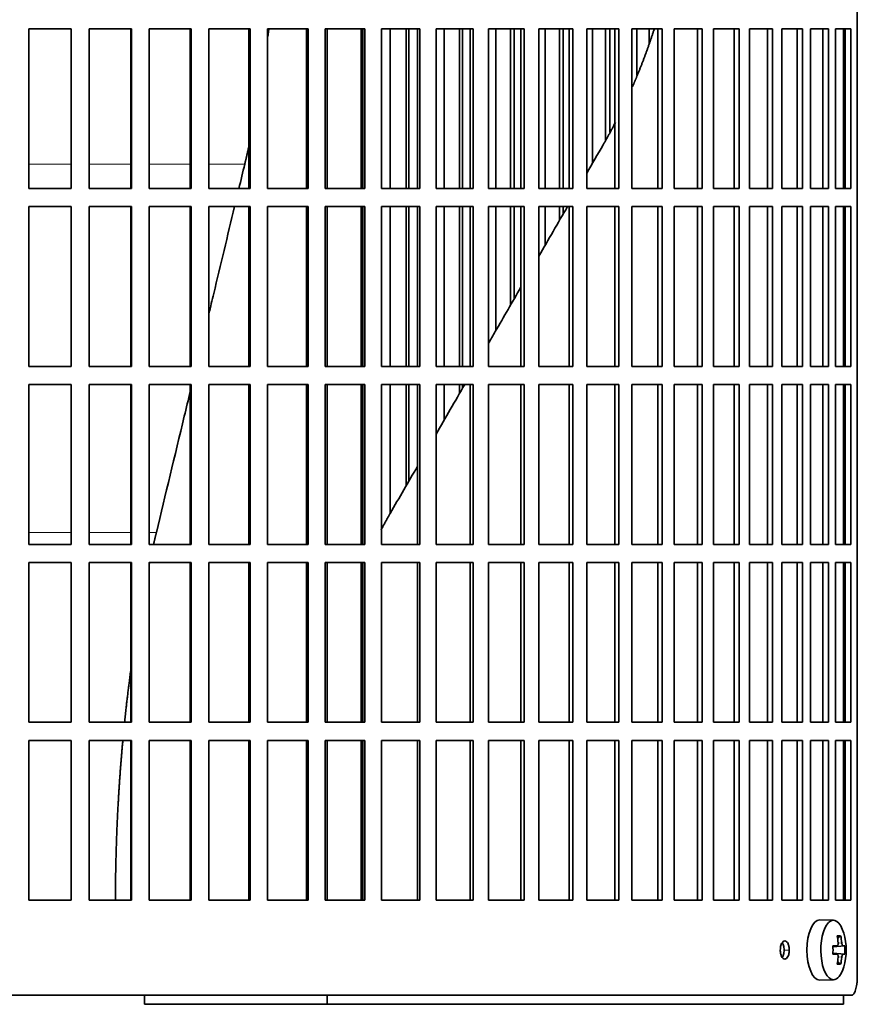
# Model space of a CAD drawing. Header units: millimetres. Extents: x 481 to 1373, y -1380 to 1448.
# Tile 17 of 28: x 1137 to 1276, y -95 to 68. Entities that reach past the tile are written whole.
import ezdxf

# ---------------------------------------------------------------- set-up
doc = ezdxf.new("R2010")
doc.units = ezdxf.units.MM
for name, color, linetype in [('M5X8_UNI7687', 7, 'Continuous'), ('VSI344-454_FILTR', 7, 'Continuous'), ('VSI344-454_SUPPO', 7, 'Continuous')]:
    doc.layers.add(name, color=color, linetype=linetype)

# ---------------------------------------------------------------- blocks, each defined once
blk = doc.blocks.new('SE3')
at = {"layer": 'M5X8_UNI7687', "color": 7, "linetype": 'Continuous', "lineweight": 35}
for p, q in [((1272.12, -81.02), (1269.86, -80.95)), ((1273.29, -83.62), (1272.78, -84.01)), ((1272.01, -85.31), (1272.68, -85.24)), ((1273.99, -85.26), (1272.02, -85.4)), ((1273.99, -86.64), (1272.02, -86.5)), ((1272.68, -86.66), (1272.01, -86.6)), ((1273.29, -88.29), (1272.78, -87.9)), ((1269.86, -90.95), (1272.12, -90.88))]:
    blk.add_line(p, q, dxfattribs=at)
at = {"layer": 'M5X8_UNI7687', "color": 4, "linetype": 'Continuous', "lineweight": 9}
for p, q in [((1272.88, -84.8), (1273.48, -84.74)), ((1272.01, -85.31), (1272.67, -85.24)), ((1273.69, -85.24), (1272.02, -85.4)), ((1272.02, -86.51), (1273.69, -86.66)), ((1272.67, -86.66), (1272.01, -86.6)), ((1273.48, -87.16), (1272.87, -87.1))]:
    blk.add_line(p, q, dxfattribs=at)
at = {"layer": 'M5X8_UNI7687', "color": 7, "linetype": 'Continuous', "lineweight": 35}
for centre, radius, start, end in [((1264.21, -85.95), 10, 343.7273, 16.2727), ((1264.59, -85.95), 9.42, 355.7871, 4.2129)]:
    blk.add_arc(centre, radius, start, end, dxfattribs=at)
for centre, major_axis, ratio, start_param, end_param in [((1269.83, -85.95), (0, -5), 0.422618, 3.141593, 6.283185), ((1272.09, -85.95), (0, -4.93), 0.422618, 2.175256, 6.283185), ((1266.21, -89.02), (7.75, 5.06), 0.247104, 0.286808, 0.4365), ((1264.29, -85.95), (0, 10), 0.866025, 4.833518, 4.948078), ((1264.16, -85.95), (0, 10), 0.939693, 4.833518, 4.948078), ((1264.22, -86.11), (9.97, 0.79), 0.036834, 0.556003, 0.670562), ((1267.51, -85.95), (0, -9.26), 0.488139, 1.49595, 1.645642), ((1264.22, -86.11), (9.97, 0.79), 0.036834, 0.199185, 0.313745), ((1264.22, -85.8), (9.97, -0.79), 0.036834, -0.670562, -0.556003), ((1264.29, -85.95), (0, -10), 0.866025, 1.335108, 1.449667), ((1264.16, -85.95), (0, -10), 0.939693, 1.335108, 1.449667), ((1264.22, -85.8), (9.97, -0.79), 0.036834, -0.313745, -0.199185), ((1272.09, -85.95), (0, -4.93), 0.422618, 0, 0.966337), ((1266.21, -82.89), (7.75, -5.06), 0.247104, -0.4365, -0.286808), ((1269.83, -85.95), (0, -5), 0.422618, 0, 0.012961)]:
    blk.add_ellipse(centre, major_axis=major_axis, ratio=ratio, start_param=start_param, end_param=end_param, dxfattribs=at)
for points in [[(1272.67, -85.24), (1272.68, -85.24), (1272.7, -85.24), (1272.72, -85.23), (1272.75, -85.22), (1272.77, -85.2), (1272.79, -85.18), (1272.81, -85.16), (1272.83, -85.13), (1272.84, -85.1), (1272.86, -85.06), (1272.87, -85.02), (1272.88, -84.98), (1272.88, -84.93), (1272.89, -84.89), (1272.89, -84.84), (1272.89, -84.8), (1272.88, -84.76), (1272.88, -84.74)], [(1273.48, -84.74), (1273.48, -84.76), (1273.49, -84.8), (1273.5, -84.84), (1273.51, -84.89), (1273.52, -84.93), (1273.53, -84.98), (1273.54, -85.02), (1273.55, -85.06), (1273.57, -85.1), (1273.58, -85.13), (1273.6, -85.16), (1273.61, -85.18), (1273.63, -85.2), (1273.65, -85.22), (1273.66, -85.23), (1273.68, -85.24), (1273.69, -85.24), (1273.69, -85.24)], [(1272.88, -87.16), (1272.88, -87.14), (1272.89, -87.11), (1272.89, -87.06), (1272.89, -87.02), (1272.88, -86.97), (1272.88, -86.93), (1272.87, -86.89), (1272.86, -86.85), (1272.84, -86.81), (1272.83, -86.78), (1272.81, -86.75), (1272.79, -86.72), (1272.77, -86.7), (1272.75, -86.68), (1272.72, -86.67), (1272.7, -86.66), (1272.68, -86.66), (1272.67, -86.66)], [(1273.69, -86.66), (1273.69, -86.66), (1273.68, -86.66), (1273.66, -86.67), (1273.65, -86.68), (1273.63, -86.7), (1273.61, -86.72), (1273.6, -86.75), (1273.58, -86.78), (1273.57, -86.81), (1273.55, -86.85), (1273.54, -86.89), (1273.53, -86.93), (1273.52, -86.97), (1273.51, -87.02), (1273.5, -87.06), (1273.49, -87.11), (1273.48, -87.14), (1273.48, -87.16)]]:
    blk.add_open_spline(points, degree=3, dxfattribs=at)
at = {"layer": 'VSI344-454_FILTR', "color": 7, "linetype": 'Continuous', "lineweight": 35}
for p, q in [((1276.05, -90.45), (1276.05, 180.55)), ((1138.76, 66.8), (1145.79, 66.8)), ((1138.76, 40.3), (1138.76, 66.8)), ((1145.78, 40.3), (1145.78, 66.8)), ((1145.79, 40.3), (1145.79, 66.8)), ((1148.77, 66.8), (1155.78, 66.8)), ((1148.77, 40.3), (1148.77, 66.8)), ((1155.69, 40.3), (1155.69, 66.8)), ((1155.78, 40.3), (1155.78, 66.8)), ((1158.74, 66.8), (1165.69, 66.8)), ((1158.74, 40.3), (1158.74, 66.8)), ((1165.53, 40.3), (1165.53, 66.8)), ((1165.69, 40.3), (1165.69, 66.8)), ((1168.62, 66.8), (1175.47, 66.8)), ((1168.62, 40.3), (1168.62, 66.8)), ((1175.25, 40.3), (1175.25, 66.8)), ((1175.47, 40.3), (1175.47, 66.8)), ((1178.35, 66.8), (1185.08, 66.8)), ((1178.35, 40.3), (1178.35, 66.8)), ((1184.79, 40.3), (1184.79, 66.8)), ((1185.08, 40.3), (1185.08, 66.8)), ((1187.9, 66.8), (1194.47, 66.8)), ((1187.9, 40.3), (1187.9, 66.8)), ((1194.11, 40.3), (1194.11, 66.8)), ((1194.47, 40.3), (1194.47, 66.8)), ((1197.21, 66.8), (1203.59, 66.8)), ((1197.21, 40.3), (1197.21, 66.8)), ((1198.67, 40.3), (1198.67, 66.8)), ((1201.31, 40.3), (1201.31, 66.8)), ((1201.77, 40.3), (1201.77, 66.8)), ((1203.17, 40.3), (1203.17, 66.8)), ((1203.59, 40.3), (1203.59, 66.8)), ((1206.25, 66.8), (1212.4, 66.8)), ((1206.25, 40.3), (1206.25, 66.8)), ((1207.58, 40.3), (1207.58, 66.8)), ((1210.13, 40.3), (1210.13, 66.8)), ((1210.64, 40.3), (1210.64, 66.8)), ((1211.91, 40.3), (1211.91, 66.8)), ((1212.4, 40.3), (1212.4, 66.8)), ((1214.96, 66.8), (1220.86, 66.8)), ((1214.96, 40.3), (1214.96, 66.8)), ((1216.16, 40.3), (1216.16, 66.8)), ((1218.6, 40.3), (1218.6, 66.8)), ((1219.18, 40.3), (1219.18, 66.8)), ((1220.31, 40.3), (1220.31, 66.8)), ((1220.86, 40.3), (1220.86, 66.8)), ((1223.3, 66.8), (1228.92, 66.8)), ((1223.3, 40.3), (1223.3, 66.8)), ((1224.36, 40.3), (1224.36, 66.8)), ((1226.69, 40.3), (1226.69, 66.8)), ((1227.32, 40.3), (1227.32, 66.8)), ((1228.31, 40.3), (1228.31, 66.8)), ((1228.92, 40.3), (1228.92, 66.8)), ((1231.23, 66.8), (1236.54, 66.8)), ((1231.23, 40.3), (1231.23, 66.8)), ((1232.16, 44.45), (1232.16, 66.8)), ((1234.36, 48.34), (1234.36, 66.8)), ((1235.04, 49.65), (1235.04, 66.8)), ((1235.89, 40.3), (1235.89, 66.8)), ((1236.54, 40.3), (1236.54, 66.8)), ((1238.72, 66.8), (1243.7, 66.8)), ((1238.72, 40.3), (1238.72, 66.8)), ((1239.5, 59.06), (1239.5, 66.8)), ((1241.56, 64.36), (1241.56, 66.8)), ((1242.99, 40.3), (1242.99, 66.8)), ((1243.7, 40.3), (1243.7, 66.8)), ((1245.73, 66.8), (1250.35, 66.8)), ((1245.73, 40.3), (1245.73, 66.8)), ((1249.59, 40.3), (1249.59, 66.8)), ((1250.35, 40.3), (1250.35, 66.8)), ((1252.23, 66.8), (1256.46, 66.8)), ((1252.23, 40.3), (1252.23, 66.8)), ((1255.66, 40.3), (1255.66, 66.8)), ((1256.46, 40.3), (1256.46, 66.8)), ((1258.17, 66.8), (1262, 66.8)), ((1258.17, 40.3), (1258.17, 66.8)), ((1261.16, 40.3), (1261.16, 66.8)), ((1262, 40.3), (1262, 66.8)), ((1263.54, 66.8), (1266.95, 66.8)), ((1263.54, 40.3), (1263.54, 66.8)), ((1266.07, 40.3), (1266.07, 66.8)), ((1266.95, 40.3), (1266.95, 66.8)), ((1268.3, 66.8), (1271.28, 66.8)), ((1268.3, 40.3), (1268.3, 66.8)), ((1270.37, 40.3), (1270.37, 66.8)), ((1271.28, 40.3), (1271.28, 66.8)), ((1272.44, 66.8), (1274.96, 66.8)), ((1272.44, 40.3), (1272.44, 66.8)), ((1274.03, 40.3), (1274.03, 66.8)), ((1274.96, 40.3), (1274.96, 66.8)), ((1138.76, 40.3), (1145.79, 40.3)), ((1148.77, 40.3), (1155.78, 40.3)), ((1158.74, 40.3), (1165.69, 40.3)), ((1168.62, 40.3), (1175.47, 40.3)), ((1178.35, 40.3), (1185.08, 40.3)), ((1187.9, 40.3), (1194.47, 40.3)), ((1197.21, 40.3), (1203.59, 40.3)), ((1206.25, 40.3), (1212.4, 40.3)), ((1214.96, 40.3), (1220.86, 40.3)), ((1223.3, 40.3), (1228.92, 40.3)), ((1231.23, 40.3), (1236.54, 40.3)), ((1238.72, 40.3), (1243.7, 40.3)), ((1245.73, 40.3), (1250.35, 40.3)), ((1252.23, 40.3), (1256.46, 40.3)), ((1258.17, 40.3), (1262, 40.3)), ((1263.54, 40.3), (1266.95, 40.3)), ((1268.3, 40.3), (1271.28, 40.3)), ((1272.44, 40.3), (1274.96, 40.3)), ((1138.76, 37.3), (1145.79, 37.3)), ((1138.76, 10.8), (1138.76, 37.3)), ((1145.78, 10.8), (1145.78, 37.3)), ((1145.79, 10.8), (1145.79, 37.3)), ((1148.77, 37.3), (1155.78, 37.3)), ((1148.77, 10.8), (1148.77, 37.3)), ((1155.69, 10.8), (1155.69, 37.3)), ((1155.78, 10.8), (1155.78, 37.3)), ((1158.74, 37.3), (1165.69, 37.3)), ((1158.74, 10.8), (1158.74, 37.3)), ((1165.53, 10.8), (1165.53, 37.3)), ((1165.69, 10.8), (1165.69, 37.3)), ((1168.62, 37.3), (1175.47, 37.3)), ((1168.62, 10.8), (1168.62, 37.3)), ((1175.25, 10.8), (1175.25, 37.3)), ((1175.47, 10.8), (1175.47, 37.3)), ((1178.35, 37.3), (1185.08, 37.3)), ((1178.35, 10.8), (1178.35, 37.3)), ((1184.79, 10.8), (1184.79, 37.3)), ((1185.08, 10.8), (1185.08, 37.3)), ((1187.9, 37.3), (1194.47, 37.3)), ((1187.9, 10.8), (1187.9, 37.3)), ((1194.11, 10.8), (1194.11, 37.3)), ((1194.47, 10.8), (1194.47, 37.3)), ((1197.21, 37.3), (1203.59, 37.3)), ((1197.21, 10.8), (1197.21, 37.3)), ((1198.67, 10.8), (1198.67, 37.3)), ((1201.31, 10.8), (1201.31, 37.3)), ((1201.77, 10.8), (1201.77, 37.3)), ((1203.17, 10.8), (1203.17, 37.3)), ((1203.59, 10.8), (1203.59, 37.3)), ((1206.25, 37.3), (1212.4, 37.3)), ((1206.25, 10.8), (1206.25, 37.3)), ((1207.58, 10.8), (1207.58, 37.3)), ((1210.13, 10.8), (1210.13, 37.3)), ((1210.64, 10.8), (1210.64, 37.3)), ((1211.91, 10.8), (1211.91, 37.3)), ((1212.4, 10.8), (1212.4, 37.3)), ((1214.96, 37.3), (1220.86, 37.3)), ((1214.96, 10.8), (1214.96, 37.3)), ((1216.16, 16.74), (1216.16, 37.3)), ((1218.6, 20.97), (1218.6, 37.3)), ((1219.18, 21.96), (1219.18, 37.3)), ((1220.31, 10.8), (1220.31, 37.3)), ((1220.86, 10.8), (1220.86, 37.3)), ((1223.3, 37.3), (1228.92, 37.3)), ((1223.3, 10.8), (1223.3, 37.3)), ((1224.36, 30.95), (1224.36, 37.3)), ((1226.69, 34.98), (1226.69, 37.3)), ((1227.32, 36.07), (1227.32, 37.3)), ((1228.31, 10.8), (1228.31, 37.3)), ((1228.92, 10.8), (1228.92, 37.3)), ((1231.23, 37.3), (1236.54, 37.3)), ((1231.23, 10.8), (1231.23, 37.3)), ((1235.89, 10.8), (1235.89, 37.3)), ((1236.54, 10.8), (1236.54, 37.3)), ((1238.72, 37.3), (1243.7, 37.3)), ((1238.72, 10.8), (1238.72, 37.3)), ((1242.99, 10.8), (1242.99, 37.3)), ((1243.7, 10.8), (1243.7, 37.3)), ((1245.73, 37.3), (1250.35, 37.3)), ((1245.73, 10.8), (1245.73, 37.3)), ((1249.59, 10.8), (1249.59, 37.3)), ((1250.35, 10.8), (1250.35, 37.3)), ((1252.23, 37.3), (1256.46, 37.3)), ((1252.23, 10.8), (1252.23, 37.3)), ((1255.66, 10.8), (1255.66, 37.3)), ((1256.46, 10.8), (1256.46, 37.3)), ((1258.17, 37.3), (1262, 37.3)), ((1258.17, 10.8), (1258.17, 37.3)), ((1261.16, 10.8), (1261.16, 37.3)), ((1262, 10.8), (1262, 37.3)), ((1263.54, 37.3), (1266.95, 37.3)), ((1263.54, 10.8), (1263.54, 37.3)), ((1266.07, 10.8), (1266.07, 37.3)), ((1266.95, 10.8), (1266.95, 37.3)), ((1268.3, 37.3), (1271.28, 37.3)), ((1268.3, 10.8), (1268.3, 37.3)), ((1270.37, 10.8), (1270.37, 37.3)), ((1271.28, 10.8), (1271.28, 37.3)), ((1272.44, 37.3), (1274.96, 37.3)), ((1272.44, 10.8), (1272.44, 37.3)), ((1274.03, 10.8), (1274.03, 37.3)), ((1274.96, 10.8), (1274.96, 37.3)), ((1138.76, 10.8), (1145.79, 10.8)), ((1148.77, 10.8), (1155.78, 10.8)), ((1158.74, 10.8), (1165.69, 10.8)), ((1168.62, 10.8), (1175.47, 10.8)), ((1178.35, 10.8), (1185.08, 10.8)), ((1187.9, 10.8), (1194.47, 10.8)), ((1197.21, 10.8), (1203.59, 10.8)), ((1206.25, 10.8), (1212.4, 10.8)), ((1214.96, 10.8), (1220.86, 10.8)), ((1223.3, 10.8), (1228.92, 10.8)), ((1231.23, 10.8), (1236.54, 10.8)), ((1238.72, 10.8), (1243.7, 10.8)), ((1245.73, 10.8), (1250.35, 10.8)), ((1252.23, 10.8), (1256.46, 10.8)), ((1258.17, 10.8), (1262, 10.8)), ((1263.54, 10.8), (1266.95, 10.8)), ((1268.3, 10.8), (1271.28, 10.8)), ((1272.44, 10.8), (1274.96, 10.8)), ((1138.76, 7.8), (1145.79, 7.8)), ((1138.76, -18.7), (1138.76, 7.8)), ((1145.78, -18.7), (1145.78, 7.8)), ((1145.79, -18.7), (1145.79, 7.8)), ((1148.77, 7.8), (1155.78, 7.8)), ((1148.77, -18.7), (1148.77, 7.8)), ((1155.69, -18.7), (1155.69, 7.8)), ((1155.78, -18.7), (1155.78, 7.8)), ((1158.74, 7.8), (1165.69, 7.8)), ((1158.74, -18.7), (1158.74, 7.8)), ((1165.53, -18.7), (1165.53, 7.8)), ((1165.69, -18.7), (1165.69, 7.8)), ((1168.62, 7.8), (1175.47, 7.8)), ((1168.62, -18.7), (1168.62, 7.8)), ((1175.25, -18.7), (1175.25, 7.8)), ((1175.47, -18.7), (1175.47, 7.8)), ((1178.35, 7.8), (1185.08, 7.8)), ((1178.35, -18.7), (1178.35, 7.8)), ((1184.79, -18.7), (1184.79, 7.8)), ((1185.08, -18.7), (1185.08, 7.8)), ((1187.9, 7.8), (1194.47, 7.8)), ((1187.9, -18.7), (1187.9, 7.8)), ((1194.11, -18.7), (1194.11, 7.8)), ((1194.47, -18.7), (1194.47, 7.8)), ((1197.21, 7.8), (1203.59, 7.8)), ((1197.21, -18.7), (1197.21, 7.8)), ((1198.67, -13.55), (1198.67, 7.8)), ((1201.31, -8.98), (1201.31, 7.8)), ((1201.77, -8.19), (1201.77, 7.8)), ((1203.17, -18.7), (1203.17, 7.8)), ((1203.59, -18.7), (1203.59, 7.8)), ((1206.25, 7.8), (1212.4, 7.8)), ((1206.25, -18.7), (1206.25, 7.8)), ((1207.58, 1.88), (1207.58, 7.8)), ((1210.13, 6.29), (1210.13, 7.8)), ((1210.64, 7.19), (1210.64, 7.8)), ((1211.91, -18.7), (1211.91, 7.8)), ((1212.4, -18.7), (1212.4, 7.8)), ((1214.96, 7.8), (1220.86, 7.8)), ((1214.96, -18.7), (1214.96, 7.8)), ((1220.31, -18.7), (1220.31, 7.8)), ((1220.86, -18.7), (1220.86, 7.8)), ((1223.3, 7.8), (1228.92, 7.8)), ((1223.3, -18.7), (1223.3, 7.8)), ((1228.31, -18.7), (1228.31, 7.8)), ((1228.92, -18.7), (1228.92, 7.8)), ((1231.23, 7.8), (1236.54, 7.8)), ((1231.23, -18.7), (1231.23, 7.8)), ((1235.89, -18.7), (1235.89, 7.8)), ((1236.54, -18.7), (1236.54, 7.8)), ((1238.72, 7.8), (1243.7, 7.8)), ((1238.72, -18.7), (1238.72, 7.8)), ((1242.99, -18.7), (1242.99, 7.8)), ((1243.7, -18.7), (1243.7, 7.8)), ((1245.73, 7.8), (1250.35, 7.8)), ((1245.73, -18.7), (1245.73, 7.8)), ((1249.59, -18.7), (1249.59, 7.8)), ((1250.35, -18.7), (1250.35, 7.8)), ((1252.23, 7.8), (1256.46, 7.8)), ((1252.23, -18.7), (1252.23, 7.8)), ((1255.66, -18.7), (1255.66, 7.8)), ((1256.46, -18.7), (1256.46, 7.8)), ((1258.17, 7.8), (1262, 7.8)), ((1258.17, -18.7), (1258.17, 7.8)), ((1261.16, -18.7), (1261.16, 7.8)), ((1262, -18.7), (1262, 7.8)), ((1263.54, 7.8), (1266.95, 7.8)), ((1263.54, -18.7), (1263.54, 7.8)), ((1266.07, -18.7), (1266.07, 7.8)), ((1266.95, -18.7), (1266.95, 7.8)), ((1268.3, 7.8), (1271.28, 7.8)), ((1268.3, -18.7), (1268.3, 7.8)), ((1270.37, -18.7), (1270.37, 7.8)), ((1271.28, -18.7), (1271.28, 7.8)), ((1272.44, 7.8), (1274.96, 7.8)), ((1272.44, -18.7), (1272.44, 7.8)), ((1274.03, -18.7), (1274.03, 7.8)), ((1274.96, -18.7), (1274.96, 7.8)), ((1138.76, -18.7), (1145.79, -18.7)), ((1148.77, -18.7), (1155.78, -18.7)), ((1158.74, -18.7), (1165.69, -18.7)), ((1168.62, -18.7), (1175.47, -18.7)), ((1178.35, -18.7), (1185.08, -18.7)), ((1187.9, -18.7), (1194.47, -18.7)), ((1197.21, -18.7), (1203.59, -18.7)), ((1206.25, -18.7), (1212.4, -18.7)), ((1214.96, -18.7), (1220.86, -18.7)), ((1223.3, -18.7), (1228.92, -18.7)), ((1231.23, -18.7), (1236.54, -18.7)), ((1238.72, -18.7), (1243.7, -18.7)), ((1245.73, -18.7), (1250.35, -18.7)), ((1252.23, -18.7), (1256.46, -18.7)), ((1258.17, -18.7), (1262, -18.7)), ((1263.54, -18.7), (1266.95, -18.7)), ((1268.3, -18.7), (1271.28, -18.7)), ((1272.44, -18.7), (1274.96, -18.7)), ((1138.76, -21.7), (1145.79, -21.7)), ((1138.76, -48.2), (1138.76, -21.7)), ((1145.78, -48.2), (1145.78, -21.7)), ((1145.79, -48.2), (1145.79, -21.7)), ((1148.77, -21.7), (1155.78, -21.7)), ((1148.77, -48.2), (1148.77, -21.7)), ((1155.69, -48.2), (1155.69, -21.7)), ((1155.78, -48.2), (1155.78, -21.7)), ((1158.74, -21.7), (1165.69, -21.7)), ((1158.74, -48.2), (1158.74, -21.7)), ((1165.53, -48.2), (1165.53, -21.7)), ((1165.69, -48.2), (1165.69, -21.7)), ((1168.62, -21.7), (1175.47, -21.7)), ((1168.62, -48.2), (1168.62, -21.7)), ((1175.25, -48.2), (1175.25, -21.7)), ((1175.47, -48.2), (1175.47, -21.7)), ((1178.35, -21.7), (1185.08, -21.7)), ((1178.35, -48.2), (1178.35, -21.7)), ((1184.79, -48.2), (1184.79, -21.7)), ((1185.08, -48.2), (1185.08, -21.7)), ((1187.9, -21.7), (1194.47, -21.7)), ((1187.9, -48.2), (1187.9, -21.7)), ((1194.11, -48.2), (1194.11, -21.7)), ((1194.47, -48.2), (1194.47, -21.7)), ((1197.21, -21.7), (1203.59, -21.7)), ((1197.21, -48.2), (1197.21, -21.7)), ((1203.17, -48.2), (1203.17, -21.7)), ((1203.59, -48.2), (1203.59, -21.7)), ((1206.25, -21.7), (1212.4, -21.7)), ((1206.25, -48.2), (1206.25, -21.7)), ((1211.91, -48.2), (1211.91, -21.7)), ((1212.4, -48.2), (1212.4, -21.7)), ((1214.96, -21.7), (1220.86, -21.7)), ((1214.96, -48.2), (1214.96, -21.7)), ((1220.31, -48.2), (1220.31, -21.7)), ((1220.86, -48.2), (1220.86, -21.7)), ((1223.3, -21.7), (1228.92, -21.7)), ((1223.3, -48.2), (1223.3, -21.7)), ((1228.31, -48.2), (1228.31, -21.7)), ((1228.92, -48.2), (1228.92, -21.7)), ((1231.23, -21.7), (1236.54, -21.7)), ((1231.23, -48.2), (1231.23, -21.7)), ((1235.89, -48.2), (1235.89, -21.7)), ((1236.54, -48.2), (1236.54, -21.7)), ((1238.72, -21.7), (1243.7, -21.7)), ((1238.72, -48.2), (1238.72, -21.7)), ((1242.99, -48.2), (1242.99, -21.7)), ((1243.7, -48.2), (1243.7, -21.7)), ((1245.73, -21.7), (1250.35, -21.7)), ((1245.73, -48.2), (1245.73, -21.7)), ((1249.59, -48.2), (1249.59, -21.7)), ((1250.35, -48.2), (1250.35, -21.7)), ((1252.23, -21.7), (1256.46, -21.7)), ((1252.23, -48.2), (1252.23, -21.7)), ((1255.66, -48.2), (1255.66, -21.7)), ((1256.46, -48.2), (1256.46, -21.7)), ((1258.17, -21.7), (1262, -21.7)), ((1258.17, -48.2), (1258.17, -21.7)), ((1261.16, -48.2), (1261.16, -21.7)), ((1262, -48.2), (1262, -21.7)), ((1263.54, -21.7), (1266.95, -21.7)), ((1263.54, -48.2), (1263.54, -21.7)), ((1266.07, -48.2), (1266.07, -21.7)), ((1266.95, -48.2), (1266.95, -21.7)), ((1268.3, -21.7), (1271.28, -21.7)), ((1268.3, -48.2), (1268.3, -21.7)), ((1270.37, -48.2), (1270.37, -21.7)), ((1271.28, -48.2), (1271.28, -21.7)), ((1272.44, -21.7), (1274.96, -21.7)), ((1272.44, -48.2), (1272.44, -21.7)), ((1274.03, -48.2), (1274.03, -21.7)), ((1274.96, -48.2), (1274.96, -21.7)), ((1138.76, -48.2), (1145.79, -48.2)), ((1148.77, -48.2), (1155.78, -48.2)), ((1158.74, -48.2), (1165.69, -48.2)), ((1168.62, -48.2), (1175.47, -48.2)), ((1178.35, -48.2), (1185.08, -48.2)), ((1187.9, -48.2), (1194.47, -48.2)), ((1197.21, -48.2), (1203.59, -48.2)), ((1206.25, -48.2), (1212.4, -48.2)), ((1214.96, -48.2), (1220.86, -48.2)), ((1223.3, -48.2), (1228.92, -48.2)), ((1231.23, -48.2), (1236.54, -48.2)), ((1238.72, -48.2), (1243.7, -48.2)), ((1245.73, -48.2), (1250.35, -48.2)), ((1252.23, -48.2), (1256.46, -48.2)), ((1258.17, -48.2), (1262, -48.2)), ((1263.54, -48.2), (1266.95, -48.2)), ((1268.3, -48.2), (1271.28, -48.2)), ((1272.44, -48.2), (1274.96, -48.2)), ((1138.76, -51.2), (1145.79, -51.2)), ((1138.76, -77.7), (1138.76, -51.2)), ((1145.78, -77.7), (1145.78, -51.2)), ((1145.79, -77.7), (1145.79, -51.2)), ((1148.77, -51.2), (1155.78, -51.2)), ((1148.77, -77.7), (1148.77, -51.2)), ((1155.69, -77.7), (1155.69, -51.2)), ((1155.78, -77.7), (1155.78, -51.2)), ((1158.74, -51.2), (1165.69, -51.2)), ((1158.74, -77.7), (1158.74, -51.2)), ((1165.53, -77.7), (1165.53, -51.2)), ((1165.69, -77.7), (1165.69, -51.2)), ((1168.62, -51.2), (1175.47, -51.2)), ((1168.62, -77.7), (1168.62, -51.2)), ((1175.25, -77.7), (1175.25, -51.2)), ((1175.47, -77.7), (1175.47, -51.2)), ((1178.35, -51.2), (1185.08, -51.2)), ((1178.35, -77.7), (1178.35, -51.2)), ((1184.79, -77.7), (1184.79, -51.2)), ((1185.08, -77.7), (1185.08, -51.2)), ((1187.9, -51.2), (1194.47, -51.2)), ((1187.9, -77.7), (1187.9, -51.2)), ((1194.11, -77.7), (1194.11, -51.2)), ((1194.47, -77.7), (1194.47, -51.2)), ((1197.21, -51.2), (1203.59, -51.2)), ((1197.21, -77.7), (1197.21, -51.2)), ((1203.17, -77.7), (1203.17, -51.2)), ((1203.59, -77.7), (1203.59, -51.2)), ((1206.25, -51.2), (1212.4, -51.2)), ((1206.25, -77.7), (1206.25, -51.2)), ((1211.91, -77.7), (1211.91, -51.2)), ((1212.4, -77.7), (1212.4, -51.2)), ((1214.96, -51.2), (1220.86, -51.2)), ((1214.96, -77.7), (1214.96, -51.2)), ((1220.31, -77.7), (1220.31, -51.2)), ((1220.86, -77.7), (1220.86, -51.2)), ((1223.3, -51.2), (1228.92, -51.2)), ((1223.3, -77.7), (1223.3, -51.2)), ((1228.31, -77.7), (1228.31, -51.2)), ((1228.92, -77.7), (1228.92, -51.2)), ((1231.23, -51.2), (1236.54, -51.2)), ((1231.23, -77.7), (1231.23, -51.2)), ((1235.89, -77.7), (1235.89, -51.2)), ((1236.54, -77.7), (1236.54, -51.2)), ((1238.72, -51.2), (1243.7, -51.2)), ((1238.72, -77.7), (1238.72, -51.2)), ((1242.99, -77.7), (1242.99, -51.2)), ((1243.7, -77.7), (1243.7, -51.2)), ((1245.73, -51.2), (1250.35, -51.2)), ((1245.73, -77.7), (1245.73, -51.2)), ((1249.59, -77.7), (1249.59, -51.2)), ((1250.35, -77.7), (1250.35, -51.2)), ((1252.23, -51.2), (1256.46, -51.2)), ((1252.23, -77.7), (1252.23, -51.2)), ((1255.66, -77.7), (1255.66, -51.2)), ((1256.46, -77.7), (1256.46, -51.2)), ((1258.17, -51.2), (1262, -51.2)), ((1258.17, -77.7), (1258.17, -51.2)), ((1261.16, -77.7), (1261.16, -51.2)), ((1262, -77.7), (1262, -51.2)), ((1263.54, -51.2), (1266.95, -51.2)), ((1263.54, -77.7), (1263.54, -51.2)), ((1266.07, -77.7), (1266.07, -51.2)), ((1266.95, -77.7), (1266.95, -51.2)), ((1268.3, -51.2), (1271.28, -51.2)), ((1268.3, -77.7), (1268.3, -51.2)), ((1270.37, -77.7), (1270.37, -51.2)), ((1271.28, -77.7), (1271.28, -51.2)), ((1272.44, -51.2), (1274.96, -51.2)), ((1272.44, -77.7), (1272.44, -51.2)), ((1274.03, -77.7), (1274.03, -51.2)), ((1274.96, -77.7), (1274.96, -51.2)), ((1138.76, -77.7), (1145.79, -77.7)), ((1148.77, -77.7), (1155.78, -77.7)), ((1158.74, -77.7), (1165.69, -77.7)), ((1168.62, -77.7), (1175.47, -77.7)), ((1178.35, -77.7), (1185.08, -77.7)), ((1187.9, -77.7), (1194.47, -77.7)), ((1197.21, -77.7), (1203.59, -77.7)), ((1206.25, -77.7), (1212.4, -77.7)), ((1214.96, -77.7), (1220.86, -77.7)), ((1223.3, -77.7), (1228.92, -77.7)), ((1231.23, -77.7), (1236.54, -77.7)), ((1238.72, -77.7), (1243.7, -77.7)), ((1245.73, -77.7), (1250.35, -77.7)), ((1252.23, -77.7), (1256.46, -77.7)), ((1258.17, -77.7), (1262, -77.7)), ((1263.54, -77.7), (1266.95, -77.7)), ((1268.3, -77.7), (1271.28, -77.7)), ((1272.44, -77.7), (1274.96, -77.7)), ((996.27, -93.45), (1275.09, -93.45))]:
    blk.add_line(p, q, dxfattribs=at)
at = {"layer": 'VSI344-454_FILTR', "color": 4, "linetype": 'Continuous', "lineweight": 9}
blk.add_line((1264.79, -85.95), (1263.92, -85.95), dxfattribs=at)
at = {"layer": 'VSI344-454_FILTR', "color": 7, "linetype": 'Continuous', "lineweight": 35}
for points, knots in [([(1263.29, -85.95), (1263.3, -85.82), (1263.31, -85.56), (1263.39, -85.19), (1263.53, -84.82), (1263.76, -84.53), (1264.05, -84.41), (1264.34, -84.53), (1264.59, -84.87), (1264.76, -85.36), (1264.78, -85.76), (1264.79, -85.95)], [0, 0, 0, 0, 0.084454, 0.168831, 0.25477, 0.378375, 0.501304, 0.626685, 0.750981, 0.875806, 1, 1, 1, 1]), ([(1263.92, -85.95), (1263.92, -85.82), (1263.91, -85.56), (1263.84, -85.2), (1263.73, -84.93), (1263.65, -84.79), (1263.62, -84.74)], [0, 0, 0, 0, 0.0839215, 0.1651632, 0.2496847, 0.3008002, 0.3008002, 0.3008002, 0.3008002]), ([(1264.79, -85.95), (1264.79, -86.08), (1264.78, -86.35), (1264.7, -86.72), (1264.56, -87.09), (1264.33, -87.38), (1264.04, -87.49), (1263.75, -87.37), (1263.5, -87.04), (1263.32, -86.54), (1263.3, -86.15), (1263.29, -85.95)], [0, 0, 0, 0, 0.084454, 0.168831, 0.25477, 0.378375, 0.501304, 0.626685, 0.750981, 0.875806, 1, 1, 1, 1]), ([(1263.62, -87.17), (1263.65, -87.12), (1263.73, -86.99), (1263.83, -86.72), (1263.91, -86.35), (1263.92, -86.08), (1263.92, -85.95)], [0.6999614, 0.6999614, 0.6999614, 0.6999614, 0.7454545, 0.8313176, 0.915596, 1, 1, 1, 1]), ([(1275.09, -93.45), (1275.1, -93.45), (1275.14, -93.45), (1275.2, -93.44), (1275.25, -93.41), (1275.31, -93.38), (1275.36, -93.34), (1275.41, -93.29), (1275.51, -93.17), (1275.63, -92.96), (1275.78, -92.59), (1275.9, -92.13), (1275.97, -91.7), (1276.02, -91.32), (1276.04, -91.04), (1276.05, -90.75), (1276.05, -90.55), (1276.05, -90.45)], [0, 0, 0, 0, 0.036074, 0.071835, 0.107394, 0.142867, 0.178369, 0.214015, 0.24992, 0.375515, 0.499618, 0.623903, 0.749864, 0.812552, 0.874725, 0.937001, 1, 1, 1, 1])]:
    blk.add_open_spline(points, degree=3, knots=knots, dxfattribs=at)
at = {"layer": 'VSI344-454_SUPPO', "color": 7, "linetype": 'Continuous', "lineweight": 35}
for p, q in [((1188.24, 40.3), (1188.24, 66.8)), ((1193.84, 40.3), (1193.84, 66.8)), ((1273.78, 40.3), (1273.78, 66.8)), ((1188.24, 10.8), (1188.24, 37.3)), ((1193.84, 10.8), (1193.84, 37.3)), ((1273.78, 10.8), (1273.78, 37.3)), ((1188.24, -18.7), (1188.24, 7.8)), ((1193.84, -18.7), (1193.84, 7.8)), ((1273.78, -18.7), (1273.78, 7.8)), ((1188.24, -48.2), (1188.24, -21.7)), ((1193.84, -48.2), (1193.84, -21.7)), ((1273.78, -48.2), (1273.78, -21.7)), ((1188.24, -77.7), (1188.24, -51.2)), ((1193.84, -77.7), (1193.84, -51.2)), ((1273.78, -77.7), (1273.78, -51.2)), ((1157.94, -93.45), (1157.94, -94.95)), ((1188.24, -94.95), (1188.24, -93.45)), ((1273.78, -94.95), (1273.78, -93.45)), ((1188.24, -94.95), (1157.94, -94.95)), ((1188.24, -94.95), (1273.78, -94.95))]:
    blk.add_line(p, q, dxfattribs=at)
at = {"layer": 'VSI344-454_SUPPO', "color": 4, "linetype": 'Continuous', "lineweight": 9}
for p, q in [((1138.76, 44.35), (1145.78, 44.35)), ((1148.77, 44.35), (1155.69, 44.35)), ((1158.74, 44.35), (1165.53, 44.35)), ((1168.62, 44.35), (1174.56, 44.35)), ((1145.78, -16.74), (1138.76, -16.74)), ((1155.69, -16.74), (1148.77, -16.74)), ((1159.91, -16.74), (1158.74, -16.74))]:
    blk.add_line(p, q, dxfattribs=at)
at = {"layer": 'VSI344-454_SUPPO', "color": 7, "linetype": 'Continuous', "lineweight": 35}
for points, degree in [([(1178.55, 66.77), (1178.47, 66.12), (1178.39, 65.48)], 2), ([(1235.97, 51.24), (1234.99, 49.36), (1233.94, 47.53)], 2), ([(1175.28, 47.47), (1174.93, 45.9), (1174.56, 44.35)], 2), ([(1231.23, 42.85), (1232.13, 44.41), (1233.03, 45.97), (1233.94, 47.53)], 3), ([(1173.59, 40.3), (1173.91, 41.64), (1174.24, 43), (1174.56, 44.35)], 3), ([(1223.3, 29.11), (1224.87, 31.83), (1226.45, 34.56), (1228.03, 37.3)], 3), ([(1206.25, -0.43), (1207.82, 2.3), (1209.41, 5.04), (1211, 7.8)], 3), ([(1198.66, -13.56), (1200.16, -10.97), (1201.66, -8.38), (1203.17, -5.77)], 3), ([(1198.66, -13.56), (1197.88, -14.93), (1197.13, -16.31)], 2), ([(1159.91, -16.74), (1159.68, -17.7), (1159.46, -18.66)], 2), ([(1158.8, -21.64), (1158.75, -21.87), (1158.7, -22.11)], 2), ([(1194.06, -22.31), (1193.94, -22.57), (1193.82, -22.83)], 2)]:
    blk.add_open_spline(points, degree=degree, dxfattribs=at)
for points, degree, knots in [([(1242.41, 66.76), (1241.17, 62.88), (1239.62, 59.11), (1239.22, 58.12), (1238.79, 57.14)], 2, [0.5933263, 0.5933263, 0.5933263, 0.75, 0.75, 0.7912431, 0.7912431, 0.7912431]), ([(1168.62, 19.53), (1168.88, 20.65), (1170.28, 26.47), (1171.7, 32.41), (1172.87, 37.3)], 3, [0.6128166, 0.6128166, 0.6128166, 0.6128166, 0.6666667, 0.8922249, 0.8922249, 0.8922249, 0.8922249]), ([(1214.96, 14.65), (1215.33, 15.3), (1217.11, 18.38), (1218.89, 21.47), (1220.31, 23.93)], 3, [0.4683212, 0.4683212, 0.4683212, 0.4683212, 0.5, 0.6197977, 0.6197977, 0.6197977, 0.6197977]), ([(1159.91, -16.74), (1161.41, -10.5), (1163.27, -2.74), (1165.2, 5.29), (1165.53, 6.67)], 3, [0, 0, 0, 0, 0.3333333, 0.402566, 0.402566, 0.402566, 0.402566]), ([(1155.65, -39.78), (1155.21, -43.01), (1154.85, -46.29), (1154.75, -47.24), (1154.65, -48.18)], 2, [0.394559, 0.394559, 0.394559, 0.5, 0.5, 0.5302657, 0.5302657, 0.5302657]), ([(1154.36, -51.17), (1153.86, -56.59), (1153.56, -62.12), (1153.14, -69.86), (1153.13, -77.7)], 2, [0.5779363, 0.5779363, 0.5779363, 0.75, 0.75, 0.9920871, 0.9920871, 0.9920871])]:
    blk.add_open_spline(points, degree=degree, knots=knots, dxfattribs=at)

msp = doc.modelspace()

# ---------------------------------------------------------------- block references
msp.add_blockref('SE3', (0, 0))

doc.saveas('drawing.dxf')
